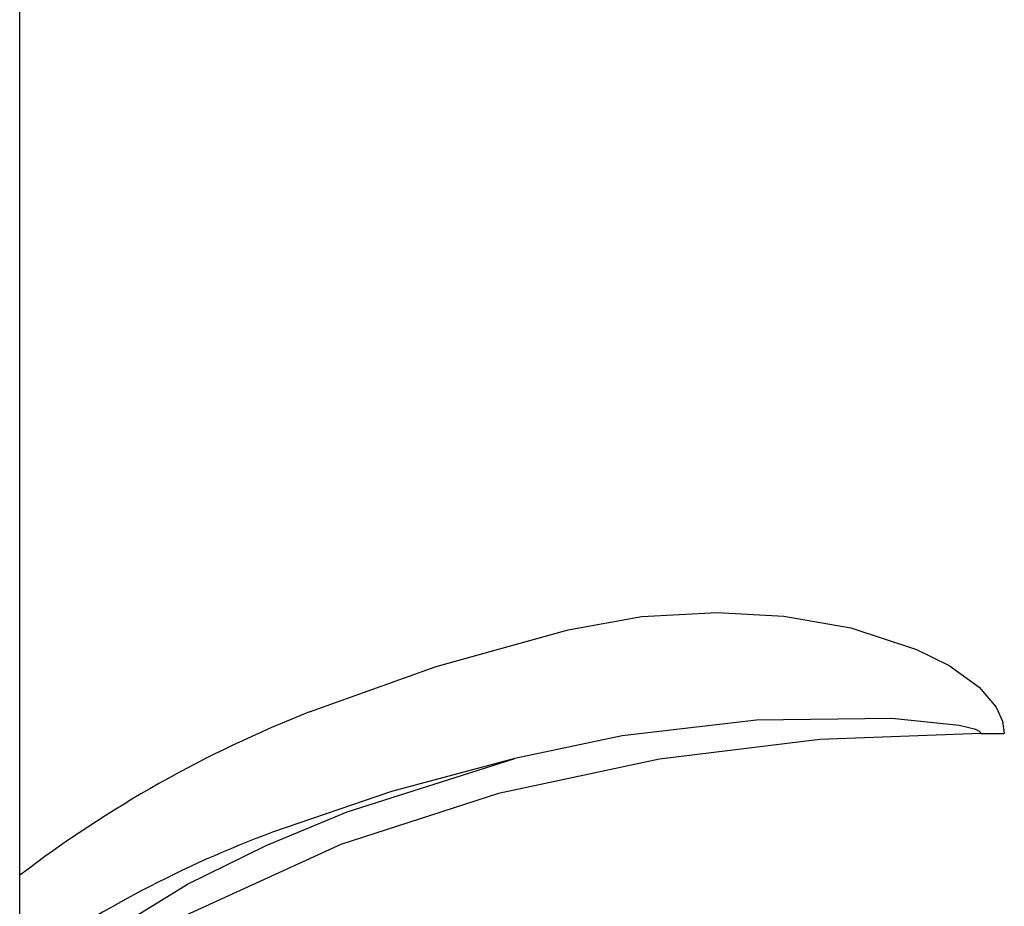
# Model space of a CAD drawing. Header units: millimetres. Extents: x 4904.09 to 4905.21, y 4759.5 to 4761.8.
# Tile 14 of 54: x 4904.3635 to 4904.4222, y 4760.416 to 4760.4689. Entities that reach past the tile are written whole.
import ezdxf

# ---------------------------------------------------------------- set-up
doc = ezdxf.new("R2010")
doc.units = ezdxf.units.MM
doc.layers.add('SANINDUSA', color=3, linetype='Continuous')

msp = doc.modelspace()

# ---------------------------------------------------------------- linework, layer by layer
at = {"layer": 'SANINDUSA'}
for p, q in [((4904.36346256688, 4759.733268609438), (4904.36346256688, 4761.639268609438)), ((4904.420830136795, 4760.426289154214), (4904.422228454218, 4760.426289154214))]:
    msp.add_line(p, q, dxfattribs=at)
at = {"layer": 'SANINDUSA', "flags": 128}
for points in [[(4904.396194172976, 4760.432489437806), (4904.400594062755, 4760.433274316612), (4904.405089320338, 4760.433519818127), (4904.409067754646, 4760.433296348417), (4904.413062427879, 4760.432594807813), (4904.416987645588, 4760.431298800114), (4904.418929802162, 4760.430350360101), (4904.420735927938, 4760.429048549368), (4904.421746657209, 4760.427864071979), (4904.422125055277, 4760.427019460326), (4904.422228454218, 4760.426289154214)], [(4904.380762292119, 4760.42758120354), (4904.388318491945, 4760.430295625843), (4904.396194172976, 4760.432489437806)], [(4904.420830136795, 4760.426289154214), (4904.420824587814, 4760.426320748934), (4904.420805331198, 4760.426356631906), (4904.420752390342, 4760.426409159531), (4904.420520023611, 4760.426529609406), (4904.419530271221, 4760.426778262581), (4904.415510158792, 4760.427179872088), (4904.407433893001, 4760.427092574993), (4904.399425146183, 4760.426141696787), (4904.39302455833, 4760.424795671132)], [(4904.420830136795, 4760.426289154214), (4904.411210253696, 4760.425925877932), (4904.401644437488, 4760.424760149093), (4904.392041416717, 4760.422703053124), (4904.382635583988, 4760.419671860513), (4904.373613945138, 4760.415551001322), (4904.367026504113, 4760.41151170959), (4904.36346256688, 4760.408777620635)], [(4904.36346256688, 4760.410511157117), (4904.366691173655, 4760.413122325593), (4904.373476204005, 4760.417289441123), (4904.37817775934, 4760.419610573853), (4904.382998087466, 4760.421614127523), (4904.39302455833, 4760.424795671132)], [(4904.39302455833, 4760.424795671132), (4904.385661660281, 4760.422830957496), (4904.378558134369, 4760.420389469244)]]:
    msp.add_lwpolyline(points, dxfattribs=at)
at = {"layer": 'SANINDUSA'}
for centre, radius, start, end in [((4904.407263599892, 4760.360393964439), 0.07222495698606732, 111.5262396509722, 127.3334625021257), ((4904.400985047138, 4760.359518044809), 0.06487138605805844, 110.2253554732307, 125.3390282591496)]:
    msp.add_arc(centre, radius, start, end, dxfattribs=at)

doc.saveas('drawing.dxf')
